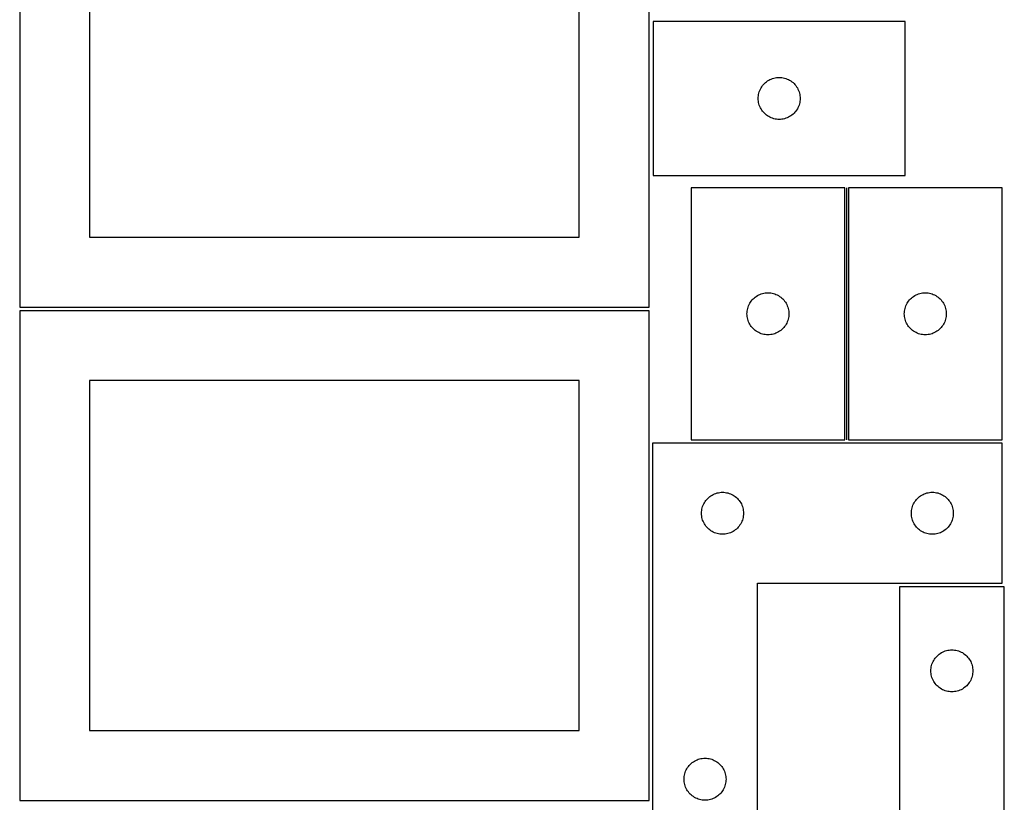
# Model space of a CAD drawing. Header units: millimetres. Extents: x 7 to 1243, y 7 to 2493.
# Tile 8 of 18: x 821 to 1243, y 1063 to 1399. Entities that reach past the tile are written whole.
import ezdxf

# ---------------------------------------------------------------- set-up
doc = ezdxf.new("R2010")
doc.units = ezdxf.units.MM
doc.layers.add('COMMON', color=5, linetype='CONTINUOUS', true_color=0x0000ff)
doc.layers.add('CUT', color=7, linetype='CONTINUOUS', true_color=0x000000)

msp = doc.modelspace()

# ---------------------------------------------------------------- linework, layer by layer
at = {"layer": 'COMMON'}
msp.add_line((1175.833708, 1326.792391), (1175.833708, 1218.792391), dxfattribs=at)
at = {"layer": 'CUT'}
for p, q in [((821.08374, 1485.646759), (821.08374, 1275.646759)), ((1091.08374, 1275.646759), (1091.08374, 1485.646759)), ((851.08374, 1455.646759), (851.08374, 1305.646759)), ((1061.08374, 1305.646759), (1061.08374, 1455.646759)), ((1200.898358, 1398.115391), (1092.898358, 1398.115391)), ((1092.898358, 1398.115391), (1092.898358, 1332.115391)), ((1200.898358, 1332.115391), (1200.898358, 1398.115391)), ((1141.898226, 1372.598617), (1142.398358, 1372.90962)), ((1142.398358, 1372.90962), (1142.91776, 1373.187246)), ((1142.91776, 1373.187246), (1143.454207, 1373.430307)), ((1143.454207, 1373.430307), (1144.005403, 1373.637762)), ((1144.005403, 1373.637762), (1144.568987, 1373.808723)), ((1144.568987, 1373.808723), (1145.142545, 1373.942458)), ((1145.142545, 1373.942458), (1145.723622, 1374.038395)), ((1145.723622, 1374.038395), (1146.30973, 1374.096121)), ((1146.30973, 1374.096121), (1146.898358, 1374.115391)), ((1146.898358, 1374.115391), (1147.486986, 1374.096121)), ((1147.486986, 1374.096121), (1148.073094, 1374.038395)), ((1148.073094, 1374.038395), (1148.654171, 1373.942458)), ((1148.654171, 1373.942458), (1149.22773, 1373.808723)), ((1149.22773, 1373.808723), (1149.791313, 1373.637762)), ((1149.791313, 1373.637762), (1150.342509, 1373.430307)), ((1150.342509, 1373.430307), (1150.878956, 1373.187246)), ((1150.878956, 1373.187246), (1151.398358, 1372.90962)), ((1151.398358, 1372.90962), (1151.89849, 1372.598617)), ((1138.583442, 1368.559542), (1138.826503, 1369.095989)), ((1138.826503, 1369.095989), (1139.10413, 1369.615391)), ((1139.10413, 1369.615391), (1139.415132, 1370.115523)), ((1139.415132, 1370.115523), (1139.758178, 1370.594244)), ((1139.758178, 1370.594244), (1140.1318, 1371.049503)), ((1140.1318, 1371.049503), (1140.534397, 1371.479352)), ((1140.534397, 1371.479352), (1140.964246, 1371.881949)), ((1140.964246, 1371.881949), (1141.419505, 1372.255571)), ((1141.419505, 1372.255571), (1141.898226, 1372.598617)), ((1151.89849, 1372.598617), (1152.377211, 1372.255571)), ((1152.377211, 1372.255571), (1152.83247, 1371.881949)), ((1152.83247, 1371.881949), (1153.262319, 1371.479352)), ((1153.262319, 1371.479352), (1153.664916, 1371.049503)), ((1153.664916, 1371.049503), (1154.038538, 1370.594244)), ((1154.038538, 1370.594244), (1154.381585, 1370.115523)), ((1154.381585, 1370.115523), (1154.692587, 1369.615391)), ((1154.692587, 1369.615391), (1154.970213, 1369.095989)), ((1154.970213, 1369.095989), (1155.213274, 1368.559542)), ((1137.898358, 1365.115391), (1137.917628, 1365.704019)), ((1137.917628, 1364.526763), (1137.898358, 1365.115391)), ((1137.917628, 1365.704019), (1137.975354, 1366.290127)), ((1137.975354, 1363.940655), (1137.917628, 1364.526763)), ((1137.975354, 1366.290127), (1138.071291, 1366.871204)), ((1138.071291, 1366.871204), (1138.205026, 1367.444762)), ((1138.205026, 1367.444762), (1138.375987, 1368.008346)), ((1138.375987, 1368.008346), (1138.583442, 1368.559542)), ((1155.213274, 1368.559542), (1155.420729, 1368.008346)), ((1155.420729, 1368.008346), (1155.591691, 1367.444762)), ((1155.591691, 1367.444762), (1155.725426, 1366.871204)), ((1155.725426, 1366.871204), (1155.821362, 1366.290127)), ((1155.821362, 1366.290127), (1155.879088, 1365.704019)), ((1155.879088, 1364.526763), (1155.821362, 1363.940655)), ((1155.879088, 1365.704019), (1155.898358, 1365.115391)), ((1155.898358, 1365.115391), (1155.879088, 1364.526763)), ((1138.071291, 1363.359578), (1137.975354, 1363.940655)), ((1138.205026, 1362.78602), (1138.071291, 1363.359578)), ((1138.375987, 1362.222436), (1138.205026, 1362.78602)), ((1138.583442, 1361.67124), (1138.375987, 1362.222436)), ((1138.826503, 1361.134793), (1138.583442, 1361.67124)), ((1139.10413, 1360.615391), (1138.826503, 1361.134793)), ((1139.415132, 1360.115259), (1139.10413, 1360.615391)), ((1154.692587, 1360.615391), (1154.381585, 1360.115259)), ((1154.970213, 1361.134793), (1154.692587, 1360.615391)), ((1155.213274, 1361.67124), (1154.970213, 1361.134793)), ((1155.420729, 1362.222436), (1155.213274, 1361.67124)), ((1155.591691, 1362.78602), (1155.420729, 1362.222436)), ((1155.725426, 1363.359578), (1155.591691, 1362.78602)), ((1155.821362, 1363.940655), (1155.725426, 1363.359578)), ((1139.758178, 1359.636538), (1139.415132, 1360.115259)), ((1140.1318, 1359.181279), (1139.758178, 1359.636538)), ((1140.534397, 1358.75143), (1140.1318, 1359.181279)), ((1140.964246, 1358.348833), (1140.534397, 1358.75143)), ((1141.419505, 1357.975211), (1140.964246, 1358.348833)), ((1141.898226, 1357.632164), (1141.419505, 1357.975211)), ((1142.398358, 1357.321162), (1141.898226, 1357.632164)), ((1142.91776, 1357.043536), (1142.398358, 1357.321162)), ((1143.454207, 1356.800475), (1142.91776, 1357.043536)), ((1144.005403, 1356.59302), (1143.454207, 1356.800475)), ((1144.568987, 1356.422058), (1144.005403, 1356.59302)), ((1145.142545, 1356.288323), (1144.568987, 1356.422058)), ((1145.723622, 1356.192387), (1145.142545, 1356.288323)), ((1146.30973, 1356.134661), (1145.723622, 1356.192387)), ((1146.898358, 1356.115391), (1146.30973, 1356.134661)), ((1147.486986, 1356.134661), (1146.898358, 1356.115391)), ((1148.073094, 1356.192387), (1147.486986, 1356.134661)), ((1148.654171, 1356.288323), (1148.073094, 1356.192387)), ((1149.22773, 1356.422058), (1148.654171, 1356.288323)), ((1149.791313, 1356.59302), (1149.22773, 1356.422058)), ((1150.342509, 1356.800475), (1149.791313, 1356.59302)), ((1150.878956, 1357.043536), (1150.342509, 1356.800475)), ((1151.398358, 1357.321162), (1150.878956, 1357.043536)), ((1151.89849, 1357.632164), (1151.398358, 1357.321162)), ((1152.377211, 1357.975211), (1151.89849, 1357.632164)), ((1152.83247, 1358.348833), (1152.377211, 1357.975211)), ((1153.262319, 1358.75143), (1152.83247, 1358.348833)), ((1153.664916, 1359.181279), (1153.262319, 1358.75143)), ((1154.038538, 1359.636538), (1153.664916, 1359.181279)), ((1154.381585, 1360.115259), (1154.038538, 1359.636538)), ((1092.898358, 1332.115391), (1200.898358, 1332.115391)), ((1175.083708, 1326.792391), (1109.083708, 1326.792391)), ((1109.083708, 1326.792391), (1109.083708, 1218.792391)), ((1175.083708, 1218.792391), (1175.083708, 1326.792391)), ((1242.583709, 1326.792391), (1176.583709, 1326.792391)), ((1176.583709, 1326.792391), (1176.583709, 1218.792391)), ((1242.583709, 1218.792391), (1242.583709, 1326.792391)), ((851.08374, 1305.646759), (1061.08374, 1305.646759)), ((1136.149596, 1279.558949), (1136.604855, 1279.932571)), ((1136.604855, 1279.932571), (1137.083576, 1280.275617)), ((1137.083576, 1280.275617), (1137.583708, 1280.586619)), ((1137.583708, 1280.586619), (1138.10311, 1280.864245)), ((1138.10311, 1280.864245), (1138.639557, 1281.107306)), ((1138.639557, 1281.107306), (1139.190753, 1281.314762)), ((1139.190753, 1281.314762), (1139.754337, 1281.485723)), ((1139.754337, 1281.485723), (1140.327895, 1281.619458)), ((1140.327895, 1281.619458), (1140.908972, 1281.715394)), ((1140.908972, 1281.715394), (1141.49508, 1281.773121)), ((1141.49508, 1281.773121), (1142.083708, 1281.792391)), ((1142.083708, 1281.792391), (1142.672336, 1281.773121)), ((1142.672336, 1281.773121), (1143.258444, 1281.715394)), ((1143.258444, 1281.715394), (1143.839521, 1281.619458)), ((1143.839521, 1281.619458), (1144.41308, 1281.485723)), ((1144.41308, 1281.485723), (1144.976663, 1281.314762)), ((1144.976663, 1281.314762), (1145.527859, 1281.107306)), ((1145.527859, 1281.107306), (1146.064306, 1280.864245)), ((1146.064306, 1280.864245), (1146.583708, 1280.586619)), ((1146.583708, 1280.586619), (1147.08384, 1280.275617)), ((1147.08384, 1280.275617), (1147.562561, 1279.932571)), ((1147.562561, 1279.932571), (1148.01782, 1279.558949)), ((1203.649597, 1279.558949), (1204.104856, 1279.932571)), ((1204.104856, 1279.932571), (1204.583577, 1280.275617)), ((1204.583577, 1280.275617), (1205.083709, 1280.586619)), ((1205.083709, 1280.586619), (1205.603111, 1280.864245)), ((1205.603111, 1280.864245), (1206.139558, 1281.107306)), ((1206.139558, 1281.107306), (1206.690754, 1281.314762)), ((1206.690754, 1281.314762), (1207.254338, 1281.485723)), ((1207.254338, 1281.485723), (1207.827896, 1281.619458)), ((1207.827896, 1281.619458), (1208.408973, 1281.715394)), ((1208.408973, 1281.715394), (1208.995081, 1281.773121)), ((1208.995081, 1281.773121), (1209.583709, 1281.792391)), ((1209.583709, 1281.792391), (1210.172337, 1281.773121)), ((1210.172337, 1281.773121), (1210.758445, 1281.715394)), ((1210.758445, 1281.715394), (1211.339522, 1281.619458)), ((1211.339522, 1281.619458), (1211.913081, 1281.485723)), ((1211.913081, 1281.485723), (1212.476664, 1281.314762)), ((1212.476664, 1281.314762), (1213.02786, 1281.107306)), ((1213.02786, 1281.107306), (1213.564307, 1280.864245)), ((1213.564307, 1280.864245), (1214.083709, 1280.586619)), ((1214.083709, 1280.586619), (1214.583841, 1280.275617)), ((1214.583841, 1280.275617), (1215.062562, 1279.932571)), ((1215.062562, 1279.932571), (1215.517821, 1279.558949)), ((821.08374, 1275.646759), (1091.08374, 1275.646759)), ((1133.390376, 1275.121762), (1133.561337, 1275.685346)), ((1133.561337, 1275.685346), (1133.768792, 1276.236541)), ((1133.768792, 1276.236541), (1134.011853, 1276.772989)), ((1134.011853, 1276.772989), (1134.289479, 1277.292391)), ((1134.289479, 1277.292391), (1134.600482, 1277.792523)), ((1134.600482, 1277.792523), (1134.943528, 1278.271243)), ((1134.943528, 1278.271243), (1135.31715, 1278.726503)), ((1135.31715, 1278.726503), (1135.719747, 1279.156352)), ((1135.719747, 1279.156352), (1136.149596, 1279.558949)), ((1148.01782, 1279.558949), (1148.447669, 1279.156352)), ((1148.447669, 1279.156352), (1148.850266, 1278.726503)), ((1148.850266, 1278.726503), (1149.223888, 1278.271243)), ((1149.223888, 1278.271243), (1149.566935, 1277.792523)), ((1149.566935, 1277.792523), (1149.877937, 1277.292391)), ((1149.877937, 1277.292391), (1150.155563, 1276.772989)), ((1150.155563, 1276.772989), (1150.398624, 1276.236541)), ((1150.398624, 1276.236541), (1150.606079, 1275.685346)), ((1150.606079, 1275.685346), (1150.777041, 1275.121762)), ((1200.890377, 1275.121762), (1201.061338, 1275.685346)), ((1201.061338, 1275.685346), (1201.268793, 1276.236541)), ((1201.268793, 1276.236541), (1201.511854, 1276.772989)), ((1201.511854, 1276.772989), (1201.78948, 1277.292391)), ((1201.78948, 1277.292391), (1202.100483, 1277.792523)), ((1202.100483, 1277.792523), (1202.443529, 1278.271243)), ((1202.443529, 1278.271243), (1202.817151, 1278.726503)), ((1202.817151, 1278.726503), (1203.219748, 1279.156352)), ((1203.219748, 1279.156352), (1203.649597, 1279.558949)), ((1215.517821, 1279.558949), (1215.94767, 1279.156352)), ((1215.94767, 1279.156352), (1216.350267, 1278.726503)), ((1216.350267, 1278.726503), (1216.723889, 1278.271243)), ((1216.723889, 1278.271243), (1217.066936, 1277.792523)), ((1217.066936, 1277.792523), (1217.377938, 1277.292391)), ((1217.377938, 1277.292391), (1217.655564, 1276.772989)), ((1217.655564, 1276.772989), (1217.898625, 1276.236541)), ((1217.898625, 1276.236541), (1218.10608, 1275.685346)), ((1218.10608, 1275.685346), (1218.277042, 1275.121762)), ((1091.08374, 1274.125763), (821.08374, 1274.125763)), ((821.08374, 1274.125763), (821.08374, 1064.125763)), ((1091.08374, 1064.125763), (1091.08374, 1274.125763)), ((1133.083708, 1272.792391), (1133.102978, 1273.381019)), ((1133.102978, 1272.203762), (1133.083708, 1272.792391)), ((1133.102978, 1273.381019), (1133.160704, 1273.967126)), ((1133.160704, 1271.617655), (1133.102978, 1272.203762)), ((1133.160704, 1273.967126), (1133.256641, 1274.548203)), ((1133.256641, 1271.036578), (1133.160704, 1271.617655)), ((1133.256641, 1274.548203), (1133.390376, 1275.121762)), ((1150.777041, 1275.121762), (1150.910776, 1274.548203)), ((1150.910776, 1274.548203), (1151.006712, 1273.967126)), ((1151.006712, 1271.617655), (1150.910776, 1271.036578)), ((1151.006712, 1273.967126), (1151.064438, 1273.381019)), ((1151.064438, 1272.203762), (1151.006712, 1271.617655)), ((1151.064438, 1273.381019), (1151.083708, 1272.792391)), ((1151.083708, 1272.792391), (1151.064438, 1272.203762)), ((1200.583709, 1272.792391), (1200.602979, 1273.381019)), ((1200.602979, 1272.203762), (1200.583709, 1272.792391)), ((1200.602979, 1273.381019), (1200.660705, 1273.967126)), ((1200.660705, 1271.617655), (1200.602979, 1272.203762)), ((1200.660705, 1273.967126), (1200.756642, 1274.548203)), ((1200.756642, 1271.036578), (1200.660705, 1271.617655)), ((1200.756642, 1274.548203), (1200.890377, 1275.121762)), ((1218.277042, 1275.121762), (1218.410777, 1274.548203)), ((1218.410777, 1274.548203), (1218.506713, 1273.967126)), ((1218.506713, 1271.617655), (1218.410777, 1271.036578)), ((1218.506713, 1273.967126), (1218.564439, 1273.381019)), ((1218.564439, 1272.203762), (1218.506713, 1271.617655)), ((1218.564439, 1273.381019), (1218.583709, 1272.792391)), ((1218.583709, 1272.792391), (1218.564439, 1272.203762)), ((1133.390376, 1270.463019), (1133.256641, 1271.036578)), ((1133.561337, 1269.899435), (1133.390376, 1270.463019)), ((1133.768792, 1269.34824), (1133.561337, 1269.899435)), ((1134.011853, 1268.811792), (1133.768792, 1269.34824)), ((1134.289479, 1268.292391), (1134.011853, 1268.811792)), ((1134.600482, 1267.792258), (1134.289479, 1268.292391)), ((1134.943528, 1267.313538), (1134.600482, 1267.792258)), ((1135.31715, 1266.858278), (1134.943528, 1267.313538)), ((1149.223888, 1267.313538), (1148.850266, 1266.858278)), ((1149.566935, 1267.792258), (1149.223888, 1267.313538)), ((1149.877937, 1268.292391), (1149.566935, 1267.792258)), ((1150.155563, 1268.811792), (1149.877937, 1268.292391)), ((1150.398624, 1269.34824), (1150.155563, 1268.811792)), ((1150.606079, 1269.899435), (1150.398624, 1269.34824)), ((1150.777041, 1270.463019), (1150.606079, 1269.899435)), ((1150.910776, 1271.036578), (1150.777041, 1270.463019)), ((1200.890377, 1270.463019), (1200.756642, 1271.036578)), ((1201.061338, 1269.899435), (1200.890377, 1270.463019)), ((1201.268793, 1269.34824), (1201.061338, 1269.899435)), ((1201.511854, 1268.811792), (1201.268793, 1269.34824)), ((1201.78948, 1268.292391), (1201.511854, 1268.811792)), ((1202.100483, 1267.792258), (1201.78948, 1268.292391)), ((1202.443529, 1267.313538), (1202.100483, 1267.792258)), ((1202.817151, 1266.858278), (1202.443529, 1267.313538)), ((1216.723889, 1267.313538), (1216.350267, 1266.858278)), ((1217.066936, 1267.792258), (1216.723889, 1267.313538)), ((1217.377938, 1268.292391), (1217.066936, 1267.792258)), ((1217.655564, 1268.811792), (1217.377938, 1268.292391)), ((1217.898625, 1269.34824), (1217.655564, 1268.811792)), ((1218.10608, 1269.899435), (1217.898625, 1269.34824)), ((1218.277042, 1270.463019), (1218.10608, 1269.899435)), ((1218.410777, 1271.036578), (1218.277042, 1270.463019)), ((1135.719747, 1266.428429), (1135.31715, 1266.858278)), ((1136.149596, 1266.025832), (1135.719747, 1266.428429)), ((1136.604855, 1265.65221), (1136.149596, 1266.025832)), ((1137.083576, 1265.309164), (1136.604855, 1265.65221)), ((1137.583708, 1264.998162), (1137.083576, 1265.309164)), ((1138.10311, 1264.720536), (1137.583708, 1264.998162)), ((1138.639557, 1264.477475), (1138.10311, 1264.720536)), ((1139.190753, 1264.270019), (1138.639557, 1264.477475)), ((1139.754337, 1264.099058), (1139.190753, 1264.270019)), ((1140.327895, 1263.965323), (1139.754337, 1264.099058)), ((1140.908972, 1263.869387), (1140.327895, 1263.965323)), ((1141.49508, 1263.81166), (1140.908972, 1263.869387)), ((1142.083708, 1263.792391), (1141.49508, 1263.81166)), ((1142.672336, 1263.81166), (1142.083708, 1263.792391)), ((1143.258444, 1263.869387), (1142.672336, 1263.81166)), ((1143.839521, 1263.965323), (1143.258444, 1263.869387)), ((1144.41308, 1264.099058), (1143.839521, 1263.965323)), ((1144.976663, 1264.270019), (1144.41308, 1264.099058)), ((1145.527859, 1264.477475), (1144.976663, 1264.270019)), ((1146.064306, 1264.720536), (1145.527859, 1264.477475)), ((1146.583708, 1264.998162), (1146.064306, 1264.720536)), ((1147.08384, 1265.309164), (1146.583708, 1264.998162)), ((1147.562561, 1265.65221), (1147.08384, 1265.309164)), ((1148.01782, 1266.025832), (1147.562561, 1265.65221)), ((1148.447669, 1266.428429), (1148.01782, 1266.025832)), ((1148.850266, 1266.858278), (1148.447669, 1266.428429)), ((1203.219748, 1266.428429), (1202.817151, 1266.858278)), ((1203.649597, 1266.025832), (1203.219748, 1266.428429)), ((1204.104856, 1265.65221), (1203.649597, 1266.025832)), ((1204.583577, 1265.309164), (1204.104856, 1265.65221)), ((1205.083709, 1264.998162), (1204.583577, 1265.309164)), ((1205.603111, 1264.720536), (1205.083709, 1264.998162)), ((1206.139558, 1264.477475), (1205.603111, 1264.720536)), ((1206.690754, 1264.270019), (1206.139558, 1264.477475)), ((1207.254338, 1264.099058), (1206.690754, 1264.270019)), ((1207.827896, 1263.965323), (1207.254338, 1264.099058)), ((1208.408973, 1263.869387), (1207.827896, 1263.965323)), ((1208.995081, 1263.81166), (1208.408973, 1263.869387)), ((1209.583709, 1263.792391), (1208.995081, 1263.81166)), ((1210.172337, 1263.81166), (1209.583709, 1263.792391)), ((1210.758445, 1263.869387), (1210.172337, 1263.81166)), ((1211.339522, 1263.965323), (1210.758445, 1263.869387)), ((1211.913081, 1264.099058), (1211.339522, 1263.965323)), ((1212.476664, 1264.270019), (1211.913081, 1264.099058)), ((1213.02786, 1264.477475), (1212.476664, 1264.270019)), ((1213.564307, 1264.720536), (1213.02786, 1264.477475)), ((1214.083709, 1264.998162), (1213.564307, 1264.720536)), ((1214.583841, 1265.309164), (1214.083709, 1264.998162)), ((1215.062562, 1265.65221), (1214.583841, 1265.309164)), ((1215.517821, 1266.025832), (1215.062562, 1265.65221)), ((1215.94767, 1266.428429), (1215.517821, 1266.025832)), ((1216.350267, 1266.858278), (1215.94767, 1266.428429)), ((1061.08374, 1244.125763), (851.08374, 1244.125763)), ((851.08374, 1244.125763), (851.08374, 1094.125763)), ((1061.08374, 1094.125763), (1061.08374, 1244.125763)), ((1092.598809, 1217.27139), (1092.598809, 1037.27139)), ((1242.598809, 1217.27139), (1092.598809, 1217.27139)), ((1109.083708, 1218.792391), (1175.083708, 1218.792391)), ((1176.583709, 1218.792391), (1242.583709, 1218.792391)), ((1242.598809, 1157.27139), (1242.598809, 1217.27139)), ((1118.618211, 1195.343244), (1119.154658, 1195.586305)), ((1119.154658, 1195.586305), (1119.705854, 1195.793761)), ((1119.705854, 1195.793761), (1120.269437, 1195.964722)), ((1120.269437, 1195.964722), (1120.842996, 1196.098457)), ((1120.842996, 1196.098457), (1121.424073, 1196.194393)), ((1121.424073, 1196.194393), (1122.010181, 1196.25212)), ((1122.010181, 1196.25212), (1122.598809, 1196.27139)), ((1122.598809, 1196.27139), (1123.187437, 1196.25212)), ((1123.187437, 1196.25212), (1123.773544, 1196.194393)), ((1123.773544, 1196.194393), (1124.354622, 1196.098457)), ((1124.354622, 1196.098457), (1124.92818, 1195.964722)), ((1124.92818, 1195.964722), (1125.491764, 1195.793761)), ((1125.491764, 1195.793761), (1126.04296, 1195.586305)), ((1126.04296, 1195.586305), (1126.579407, 1195.343244)), ((1208.618211, 1195.343244), (1209.154658, 1195.586305)), ((1209.154658, 1195.586305), (1209.705854, 1195.793761)), ((1209.705854, 1195.793761), (1210.269437, 1195.964722)), ((1210.269437, 1195.964722), (1210.842996, 1196.098457)), ((1210.842996, 1196.098457), (1211.424073, 1196.194393)), ((1211.424073, 1196.194393), (1212.010181, 1196.25212)), ((1212.010181, 1196.25212), (1212.598809, 1196.27139)), ((1212.598809, 1196.27139), (1213.187437, 1196.25212)), ((1213.187437, 1196.25212), (1213.773544, 1196.194393)), ((1213.773544, 1196.194393), (1214.354622, 1196.098457)), ((1214.354622, 1196.098457), (1214.92818, 1195.964722)), ((1214.92818, 1195.964722), (1215.491764, 1195.793761)), ((1215.491764, 1195.793761), (1216.04296, 1195.586305)), ((1216.04296, 1195.586305), (1216.579407, 1195.343244)), ((1114.283893, 1190.71554), (1114.526954, 1191.251988)), ((1114.526954, 1191.251988), (1114.80458, 1191.77139)), ((1114.80458, 1191.77139), (1115.115582, 1192.271522)), ((1115.115582, 1192.271522), (1115.458629, 1192.750242)), ((1115.458629, 1192.750242), (1115.83225, 1193.205502)), ((1115.83225, 1193.205502), (1116.234848, 1193.635351)), ((1116.234848, 1193.635351), (1116.664696, 1194.037948)), ((1116.664696, 1194.037948), (1117.119956, 1194.41157)), ((1117.119956, 1194.41157), (1117.598677, 1194.754616)), ((1117.598677, 1194.754616), (1118.098809, 1195.065618)), ((1118.098809, 1195.065618), (1118.618211, 1195.343244)), ((1126.579407, 1195.343244), (1127.098809, 1195.065618)), ((1127.098809, 1195.065618), (1127.598941, 1194.754616)), ((1127.598941, 1194.754616), (1128.077662, 1194.41157)), ((1128.077662, 1194.41157), (1128.532921, 1194.037948)), ((1128.532921, 1194.037948), (1128.96277, 1193.635351)), ((1128.96277, 1193.635351), (1129.365367, 1193.205502)), ((1129.365367, 1193.205502), (1129.738989, 1192.750242)), ((1129.738989, 1192.750242), (1130.082035, 1192.271522)), ((1130.082035, 1192.271522), (1130.393037, 1191.77139)), ((1130.393037, 1191.77139), (1130.670663, 1191.251988)), ((1130.670663, 1191.251988), (1130.913725, 1190.71554)), ((1204.283893, 1190.71554), (1204.526954, 1191.251988)), ((1204.526954, 1191.251988), (1204.80458, 1191.77139)), ((1204.80458, 1191.77139), (1205.115582, 1192.271522)), ((1205.115582, 1192.271522), (1205.458629, 1192.750242)), ((1205.458629, 1192.750242), (1205.83225, 1193.205502)), ((1205.83225, 1193.205502), (1206.234848, 1193.635351)), ((1206.234848, 1193.635351), (1206.664696, 1194.037948)), ((1206.664696, 1194.037948), (1207.119956, 1194.41157)), ((1207.119956, 1194.41157), (1207.598677, 1194.754616)), ((1207.598677, 1194.754616), (1208.098809, 1195.065618)), ((1208.098809, 1195.065618), (1208.618211, 1195.343244)), ((1216.579407, 1195.343244), (1217.098809, 1195.065618)), ((1217.098809, 1195.065618), (1217.598941, 1194.754616)), ((1217.598941, 1194.754616), (1218.077662, 1194.41157)), ((1218.077662, 1194.41157), (1218.532921, 1194.037948)), ((1218.532921, 1194.037948), (1218.96277, 1193.635351)), ((1218.96277, 1193.635351), (1219.365367, 1193.205502)), ((1219.365367, 1193.205502), (1219.738989, 1192.750242)), ((1219.738989, 1192.750242), (1220.082035, 1192.271522)), ((1220.082035, 1192.271522), (1220.393037, 1191.77139)), ((1220.393037, 1191.77139), (1220.670663, 1191.251988)), ((1220.670663, 1191.251988), (1220.913725, 1190.71554)), ((1113.598809, 1187.27139), (1113.618078, 1187.860018)), ((1113.618078, 1186.682761), (1113.598809, 1187.27139)), ((1113.618078, 1187.860018), (1113.675805, 1188.446125)), ((1113.675805, 1188.446125), (1113.771741, 1189.027202)), ((1113.771741, 1189.027202), (1113.905476, 1189.600761)), ((1113.905476, 1189.600761), (1114.076438, 1190.164345)), ((1114.076438, 1190.164345), (1114.283893, 1190.71554)), ((1130.913725, 1190.71554), (1131.12118, 1190.164345)), ((1131.12118, 1190.164345), (1131.292141, 1189.600761)), ((1131.292141, 1189.600761), (1131.425876, 1189.027202)), ((1131.425876, 1189.027202), (1131.521812, 1188.446125)), ((1131.521812, 1188.446125), (1131.579539, 1187.860018)), ((1131.579539, 1187.860018), (1131.598809, 1187.27139)), ((1131.598809, 1187.27139), (1131.579539, 1186.682761)), ((1203.598809, 1187.27139), (1203.618078, 1187.860018)), ((1203.618078, 1186.682761), (1203.598809, 1187.27139)), ((1203.618078, 1187.860018), (1203.675805, 1188.446125)), ((1203.675805, 1188.446125), (1203.771741, 1189.027202)), ((1203.771741, 1189.027202), (1203.905476, 1189.600761)), ((1203.905476, 1189.600761), (1204.076438, 1190.164345)), ((1204.076438, 1190.164345), (1204.283893, 1190.71554)), ((1220.913725, 1190.71554), (1221.12118, 1190.164345)), ((1221.12118, 1190.164345), (1221.292141, 1189.600761)), ((1221.292141, 1189.600761), (1221.425876, 1189.027202)), ((1221.425876, 1189.027202), (1221.521812, 1188.446125)), ((1221.521812, 1188.446125), (1221.579539, 1187.860018)), ((1221.579539, 1187.860018), (1221.598809, 1187.27139)), ((1221.598809, 1187.27139), (1221.579539, 1186.682761)), ((1113.675805, 1186.096654), (1113.618078, 1186.682761)), ((1113.771741, 1185.515577), (1113.675805, 1186.096654)), ((1113.905476, 1184.942018), (1113.771741, 1185.515577)), ((1114.076438, 1184.378434), (1113.905476, 1184.942018)), ((1114.283893, 1183.827239), (1114.076438, 1184.378434)), ((1114.526954, 1183.290791), (1114.283893, 1183.827239)), ((1114.80458, 1182.77139), (1114.526954, 1183.290791)), ((1115.115582, 1182.271257), (1114.80458, 1182.77139)), ((1130.393037, 1182.77139), (1130.082035, 1182.271257)), ((1130.670663, 1183.290791), (1130.393037, 1182.77139)), ((1130.913725, 1183.827239), (1130.670663, 1183.290791)), ((1131.12118, 1184.378434), (1130.913725, 1183.827239)), ((1131.292141, 1184.942018), (1131.12118, 1184.378434)), ((1131.425876, 1185.515577), (1131.292141, 1184.942018)), ((1131.521812, 1186.096654), (1131.425876, 1185.515577)), ((1131.579539, 1186.682761), (1131.521812, 1186.096654)), ((1203.675805, 1186.096654), (1203.618078, 1186.682761)), ((1203.771741, 1185.515577), (1203.675805, 1186.096654)), ((1203.905476, 1184.942018), (1203.771741, 1185.515577)), ((1204.076438, 1184.378434), (1203.905476, 1184.942018)), ((1204.283893, 1183.827239), (1204.076438, 1184.378434)), ((1204.526954, 1183.290791), (1204.283893, 1183.827239)), ((1204.80458, 1182.77139), (1204.526954, 1183.290791)), ((1205.115582, 1182.271257), (1204.80458, 1182.77139)), ((1220.393037, 1182.77139), (1220.082035, 1182.271257)), ((1220.670663, 1183.290791), (1220.393037, 1182.77139)), ((1220.913725, 1183.827239), (1220.670663, 1183.290791)), ((1221.12118, 1184.378434), (1220.913725, 1183.827239)), ((1221.292141, 1184.942018), (1221.12118, 1184.378434)), ((1221.425876, 1185.515577), (1221.292141, 1184.942018)), ((1221.521812, 1186.096654), (1221.425876, 1185.515577)), ((1221.579539, 1186.682761), (1221.521812, 1186.096654)), ((1115.458629, 1181.792537), (1115.115582, 1182.271257)), ((1115.83225, 1181.337277), (1115.458629, 1181.792537)), ((1116.234848, 1180.907429), (1115.83225, 1181.337277)), ((1116.664696, 1180.504831), (1116.234848, 1180.907429)), ((1117.119956, 1180.13121), (1116.664696, 1180.504831)), ((1117.598677, 1179.788163), (1117.119956, 1180.13121)), ((1118.098809, 1179.477161), (1117.598677, 1179.788163)), ((1118.618211, 1179.199535), (1118.098809, 1179.477161)), ((1119.154658, 1178.956474), (1118.618211, 1179.199535)), ((1119.705854, 1178.749018), (1119.154658, 1178.956474)), ((1120.269437, 1178.578057), (1119.705854, 1178.749018)), ((1120.842996, 1178.444322), (1120.269437, 1178.578057)), ((1124.92818, 1178.578057), (1124.354622, 1178.444322)), ((1125.491764, 1178.749018), (1124.92818, 1178.578057)), ((1126.04296, 1178.956474), (1125.491764, 1178.749018)), ((1126.579407, 1179.199535), (1126.04296, 1178.956474)), ((1127.098809, 1179.477161), (1126.579407, 1179.199535)), ((1127.598941, 1179.788163), (1127.098809, 1179.477161)), ((1128.077662, 1180.13121), (1127.598941, 1179.788163)), ((1128.532921, 1180.504831), (1128.077662, 1180.13121)), ((1128.96277, 1180.907429), (1128.532921, 1180.504831)), ((1129.365367, 1181.337277), (1128.96277, 1180.907429)), ((1129.738989, 1181.792537), (1129.365367, 1181.337277)), ((1130.082035, 1182.271257), (1129.738989, 1181.792537)), ((1205.458629, 1181.792537), (1205.115582, 1182.271257)), ((1205.83225, 1181.337277), (1205.458629, 1181.792537)), ((1206.234848, 1180.907429), (1205.83225, 1181.337277)), ((1206.664696, 1180.504831), (1206.234848, 1180.907429)), ((1207.119956, 1180.13121), (1206.664696, 1180.504831)), ((1207.598677, 1179.788163), (1207.119956, 1180.13121)), ((1208.098809, 1179.477161), (1207.598677, 1179.788163)), ((1208.618211, 1179.199535), (1208.098809, 1179.477161)), ((1209.154658, 1178.956474), (1208.618211, 1179.199535)), ((1209.705854, 1178.749018), (1209.154658, 1178.956474)), ((1210.269437, 1178.578057), (1209.705854, 1178.749018)), ((1210.842996, 1178.444322), (1210.269437, 1178.578057)), ((1214.92818, 1178.578057), (1214.354622, 1178.444322)), ((1215.491764, 1178.749018), (1214.92818, 1178.578057)), ((1216.04296, 1178.956474), (1215.491764, 1178.749018)), ((1216.579407, 1179.199535), (1216.04296, 1178.956474)), ((1217.098809, 1179.477161), (1216.579407, 1179.199535)), ((1217.598941, 1179.788163), (1217.098809, 1179.477161)), ((1218.077662, 1180.13121), (1217.598941, 1179.788163)), ((1218.532921, 1180.504831), (1218.077662, 1180.13121)), ((1218.96277, 1180.907429), (1218.532921, 1180.504831)), ((1219.365367, 1181.337277), (1218.96277, 1180.907429)), ((1219.738989, 1181.792537), (1219.365367, 1181.337277)), ((1220.082035, 1182.271257), (1219.738989, 1181.792537)), ((1121.424073, 1178.348386), (1120.842996, 1178.444322)), ((1122.010181, 1178.290659), (1121.424073, 1178.348386)), ((1122.598809, 1178.27139), (1122.010181, 1178.290659)), ((1123.187437, 1178.290659), (1122.598809, 1178.27139)), ((1123.773544, 1178.348386), (1123.187437, 1178.290659)), ((1124.354622, 1178.444322), (1123.773544, 1178.348386)), ((1211.424073, 1178.348386), (1210.842996, 1178.444322)), ((1212.010181, 1178.290659), (1211.424073, 1178.348386)), ((1212.598809, 1178.27139), (1212.010181, 1178.290659)), ((1213.187437, 1178.290659), (1212.598809, 1178.27139)), ((1213.773544, 1178.348386), (1213.187437, 1178.290659)), ((1214.354622, 1178.444322), (1213.773544, 1178.348386)), ((1137.598809, 1037.27139), (1137.598809, 1157.27139)), ((1137.598809, 1157.27139), (1242.598809, 1157.27139)), ((1243.481203, 1155.719515), (1198.481203, 1155.719515)), ((1198.481203, 1155.719515), (1198.481203, 1035.719515)), ((1243.481203, 975.719515), (1243.481203, 1155.719515)), ((1217.000605, 1127.791369), (1217.537052, 1128.03443)), ((1217.537052, 1128.03443), (1218.088248, 1128.241886)), ((1218.088248, 1128.241886), (1218.651832, 1128.412847)), ((1218.651832, 1128.412847), (1219.22539, 1128.546582)), ((1219.22539, 1128.546582), (1219.806468, 1128.642518)), ((1219.806468, 1128.642518), (1220.392575, 1128.700245)), ((1220.392575, 1128.700245), (1220.981203, 1128.719515)), ((1220.981203, 1128.719515), (1221.569832, 1128.700245)), ((1221.569832, 1128.700245), (1222.155939, 1128.642518)), ((1222.155939, 1128.642518), (1222.737016, 1128.546582)), ((1222.737016, 1128.546582), (1223.310575, 1128.412847)), ((1223.310575, 1128.412847), (1223.874159, 1128.241886)), ((1223.874159, 1128.241886), (1224.425354, 1128.03443)), ((1224.425354, 1128.03443), (1224.961802, 1127.791369)), ((1212.666288, 1123.163665), (1212.909349, 1123.700113)), ((1212.909349, 1123.700113), (1213.186975, 1124.219515)), ((1213.186975, 1124.219515), (1213.497977, 1124.719647)), ((1213.497977, 1124.719647), (1213.841023, 1125.198367)), ((1213.841023, 1125.198367), (1214.214645, 1125.653627)), ((1214.214645, 1125.653627), (1214.617242, 1126.083476)), ((1214.617242, 1126.083476), (1215.047091, 1126.486073)), ((1215.047091, 1126.486073), (1215.502351, 1126.859695)), ((1215.502351, 1126.859695), (1215.981071, 1127.202741)), ((1215.981071, 1127.202741), (1216.481203, 1127.513743)), ((1216.481203, 1127.513743), (1217.000605, 1127.791369)), ((1224.961802, 1127.791369), (1225.481203, 1127.513743)), ((1225.481203, 1127.513743), (1225.981335, 1127.202741)), ((1225.981335, 1127.202741), (1226.460056, 1126.859695)), ((1226.460056, 1126.859695), (1226.915316, 1126.486073)), ((1226.915316, 1126.486073), (1227.345164, 1126.083476)), ((1227.345164, 1126.083476), (1227.747762, 1125.653627)), ((1227.747762, 1125.653627), (1228.121383, 1125.198367)), ((1228.121383, 1125.198367), (1228.46443, 1124.719647)), ((1228.46443, 1124.719647), (1228.775432, 1124.219515)), ((1228.775432, 1124.219515), (1229.053058, 1123.700113)), ((1229.053058, 1123.700113), (1229.296119, 1123.163665)), ((1211.981203, 1119.719515), (1212.000473, 1120.308143)), ((1212.000473, 1119.130886), (1211.981203, 1119.719515)), ((1212.000473, 1120.308143), (1212.0582, 1120.89425)), ((1212.0582, 1120.89425), (1212.154136, 1121.475327)), ((1212.154136, 1121.475327), (1212.287871, 1122.048886)), ((1212.287871, 1122.048886), (1212.458832, 1122.61247)), ((1212.458832, 1122.61247), (1212.666288, 1123.163665)), ((1229.296119, 1123.163665), (1229.503575, 1122.61247)), ((1229.503575, 1122.61247), (1229.674536, 1122.048886)), ((1229.674536, 1122.048886), (1229.808271, 1121.475327)), ((1229.808271, 1121.475327), (1229.904207, 1120.89425)), ((1229.904207, 1120.89425), (1229.961934, 1120.308143)), ((1229.961934, 1120.308143), (1229.981203, 1119.719515)), ((1229.981203, 1119.719515), (1229.961934, 1119.130886)), ((1212.0582, 1118.544779), (1212.000473, 1119.130886)), ((1212.154136, 1117.963702), (1212.0582, 1118.544779)), ((1212.287871, 1117.390143), (1212.154136, 1117.963702)), ((1212.458832, 1116.826559), (1212.287871, 1117.390143)), ((1212.666288, 1116.275364), (1212.458832, 1116.826559)), ((1212.909349, 1115.738916), (1212.666288, 1116.275364)), ((1213.186975, 1115.219515), (1212.909349, 1115.738916)), ((1213.497977, 1114.719382), (1213.186975, 1115.219515)), ((1228.775432, 1115.219515), (1228.46443, 1114.719382)), ((1229.053058, 1115.738916), (1228.775432, 1115.219515)), ((1229.296119, 1116.275364), (1229.053058, 1115.738916)), ((1229.503575, 1116.826559), (1229.296119, 1116.275364)), ((1229.674536, 1117.390143), (1229.503575, 1116.826559)), ((1229.808271, 1117.963702), (1229.674536, 1117.390143)), ((1229.904207, 1118.544779), (1229.808271, 1117.963702)), ((1229.961934, 1119.130886), (1229.904207, 1118.544779)), ((1213.841023, 1114.240662), (1213.497977, 1114.719382)), ((1214.214645, 1113.785402), (1213.841023, 1114.240662)), ((1214.617242, 1113.355554), (1214.214645, 1113.785402)), ((1215.047091, 1112.952956), (1214.617242, 1113.355554)), ((1215.502351, 1112.579334), (1215.047091, 1112.952956)), ((1215.981071, 1112.236288), (1215.502351, 1112.579334)), ((1216.481203, 1111.925286), (1215.981071, 1112.236288)), ((1217.000605, 1111.64766), (1216.481203, 1111.925286)), ((1217.537052, 1111.404599), (1217.000605, 1111.64766)), ((1218.088248, 1111.197143), (1217.537052, 1111.404599)), ((1218.651832, 1111.026182), (1218.088248, 1111.197143)), ((1219.22539, 1110.892447), (1218.651832, 1111.026182)), ((1223.310575, 1111.026182), (1222.737016, 1110.892447)), ((1223.874159, 1111.197143), (1223.310575, 1111.026182)), ((1224.425354, 1111.404599), (1223.874159, 1111.197143)), ((1224.961802, 1111.64766), (1224.425354, 1111.404599)), ((1225.481203, 1111.925286), (1224.961802, 1111.64766)), ((1225.981335, 1112.236288), (1225.481203, 1111.925286)), ((1226.460056, 1112.579334), (1225.981335, 1112.236288)), ((1226.915316, 1112.952956), (1226.460056, 1112.579334)), ((1227.345164, 1113.355554), (1226.915316, 1112.952956)), ((1227.747762, 1113.785402), (1227.345164, 1113.355554)), ((1228.121383, 1114.240662), (1227.747762, 1113.785402)), ((1228.46443, 1114.719382), (1228.121383, 1114.240662)), ((1219.806468, 1110.796511), (1219.22539, 1110.892447)), ((1220.392575, 1110.738784), (1219.806468, 1110.796511)), ((1220.981203, 1110.719515), (1220.392575, 1110.738784)), ((1221.569832, 1110.738784), (1220.981203, 1110.719515)), ((1222.155939, 1110.796511), (1221.569832, 1110.738784)), ((1222.737016, 1110.892447), (1222.155939, 1110.796511)), ((851.08374, 1094.125763), (1061.08374, 1094.125763)), ((1110.598809, 1081.065618), (1111.118211, 1081.343244)), ((1111.118211, 1081.343244), (1111.654658, 1081.586305)), ((1111.654658, 1081.586305), (1112.205854, 1081.793761)), ((1112.205854, 1081.793761), (1112.769437, 1081.964722)), ((1112.769437, 1081.964722), (1113.342996, 1082.098457)), ((1113.342996, 1082.098457), (1113.924073, 1082.194393)), ((1113.924073, 1082.194393), (1114.510181, 1082.25212)), ((1114.510181, 1082.25212), (1115.098809, 1082.27139)), ((1115.098809, 1082.27139), (1115.687437, 1082.25212)), ((1115.687437, 1082.25212), (1116.273544, 1082.194393)), ((1116.273544, 1082.194393), (1116.854622, 1082.098457)), ((1116.854622, 1082.098457), (1117.42818, 1081.964722)), ((1117.42818, 1081.964722), (1117.991764, 1081.793761)), ((1117.991764, 1081.793761), (1118.54296, 1081.586305)), ((1118.54296, 1081.586305), (1119.079407, 1081.343244)), ((1119.079407, 1081.343244), (1119.598809, 1081.065618)), ((1106.783893, 1076.71554), (1107.026954, 1077.251988)), ((1107.026954, 1077.251988), (1107.30458, 1077.77139)), ((1107.30458, 1077.77139), (1107.615582, 1078.271522)), ((1107.615582, 1078.271522), (1107.958629, 1078.750242)), ((1107.958629, 1078.750242), (1108.33225, 1079.205502)), ((1108.33225, 1079.205502), (1108.734848, 1079.635351)), ((1108.734848, 1079.635351), (1109.164696, 1080.037948)), ((1109.164696, 1080.037948), (1109.619956, 1080.41157)), ((1109.619956, 1080.41157), (1110.098677, 1080.754616)), ((1110.098677, 1080.754616), (1110.598809, 1081.065618)), ((1119.598809, 1081.065618), (1120.098941, 1080.754616)), ((1120.098941, 1080.754616), (1120.577662, 1080.41157)), ((1120.577662, 1080.41157), (1121.032921, 1080.037948)), ((1121.032921, 1080.037948), (1121.46277, 1079.635351)), ((1121.46277, 1079.635351), (1121.865367, 1079.205502)), ((1121.865367, 1079.205502), (1122.238989, 1078.750242)), ((1122.238989, 1078.750242), (1122.582035, 1078.271522)), ((1122.582035, 1078.271522), (1122.893037, 1077.77139)), ((1122.893037, 1077.77139), (1123.170663, 1077.251988)), ((1123.170663, 1077.251988), (1123.413725, 1076.71554)), ((1106.098809, 1073.27139), (1106.118078, 1073.860018)), ((1106.118078, 1072.682761), (1106.098809, 1073.27139)), ((1106.118078, 1073.860018), (1106.175805, 1074.446125)), ((1106.175805, 1074.446125), (1106.271741, 1075.027202)), ((1106.271741, 1075.027202), (1106.405476, 1075.600761)), ((1106.405476, 1075.600761), (1106.576438, 1076.164345)), ((1106.576438, 1076.164345), (1106.783893, 1076.71554)), ((1123.413725, 1076.71554), (1123.62118, 1076.164345)), ((1123.62118, 1076.164345), (1123.792141, 1075.600761)), ((1123.792141, 1075.600761), (1123.925876, 1075.027202)), ((1123.925876, 1075.027202), (1124.021812, 1074.446125)), ((1124.021812, 1074.446125), (1124.079539, 1073.860018)), ((1124.079539, 1073.860018), (1124.098809, 1073.27139)), ((1124.098809, 1073.27139), (1124.079539, 1072.682761)), ((1106.175805, 1072.096654), (1106.118078, 1072.682761)), ((1106.271741, 1071.515577), (1106.175805, 1072.096654)), ((1106.405476, 1070.942018), (1106.271741, 1071.515577)), ((1106.576438, 1070.378434), (1106.405476, 1070.942018)), ((1106.783893, 1069.827239), (1106.576438, 1070.378434)), ((1107.026954, 1069.290791), (1106.783893, 1069.827239)), ((1107.30458, 1068.77139), (1107.026954, 1069.290791)), ((1107.615582, 1068.271257), (1107.30458, 1068.77139)), ((1122.893037, 1068.77139), (1122.582035, 1068.271257)), ((1123.170663, 1069.290791), (1122.893037, 1068.77139)), ((1123.413725, 1069.827239), (1123.170663, 1069.290791)), ((1123.62118, 1070.378434), (1123.413725, 1069.827239)), ((1123.792141, 1070.942018), (1123.62118, 1070.378434)), ((1123.925876, 1071.515577), (1123.792141, 1070.942018)), ((1124.021812, 1072.096654), (1123.925876, 1071.515577)), ((1124.079539, 1072.682761), (1124.021812, 1072.096654)), ((1107.958629, 1067.792537), (1107.615582, 1068.271257)), ((1108.33225, 1067.337277), (1107.958629, 1067.792537)), ((1108.734848, 1066.907429), (1108.33225, 1067.337277)), ((1109.164696, 1066.504831), (1108.734848, 1066.907429)), ((1109.619956, 1066.13121), (1109.164696, 1066.504831)), ((1110.098677, 1065.788163), (1109.619956, 1066.13121)), ((1110.598809, 1065.477161), (1110.098677, 1065.788163)), ((1111.118211, 1065.199535), (1110.598809, 1065.477161)), ((1111.654658, 1064.956474), (1111.118211, 1065.199535)), ((1112.205854, 1064.749018), (1111.654658, 1064.956474)), ((1112.769437, 1064.578057), (1112.205854, 1064.749018)), ((1113.342996, 1064.444322), (1112.769437, 1064.578057)), ((1113.924073, 1064.348386), (1113.342996, 1064.444322)), ((1116.854622, 1064.444322), (1116.273544, 1064.348386)), ((1117.42818, 1064.578057), (1116.854622, 1064.444322)), ((1117.991764, 1064.749018), (1117.42818, 1064.578057)), ((1118.54296, 1064.956474), (1117.991764, 1064.749018)), ((1119.079407, 1065.199535), (1118.54296, 1064.956474)), ((1119.598809, 1065.477161), (1119.079407, 1065.199535)), ((1120.098941, 1065.788163), (1119.598809, 1065.477161)), ((1120.577662, 1066.13121), (1120.098941, 1065.788163)), ((1121.032921, 1066.504831), (1120.577662, 1066.13121)), ((1121.46277, 1066.907429), (1121.032921, 1066.504831)), ((1121.865367, 1067.337277), (1121.46277, 1066.907429)), ((1122.238989, 1067.792537), (1121.865367, 1067.337277)), ((1122.582035, 1068.271257), (1122.238989, 1067.792537)), ((821.08374, 1064.125763), (1091.08374, 1064.125763)), ((1114.510181, 1064.290659), (1113.924073, 1064.348386)), ((1115.098809, 1064.27139), (1114.510181, 1064.290659)), ((1115.687437, 1064.290659), (1115.098809, 1064.27139)), ((1116.273544, 1064.348386), (1115.687437, 1064.290659))]:
    msp.add_line(p, q, dxfattribs=at)

doc.saveas('drawing.dxf')
